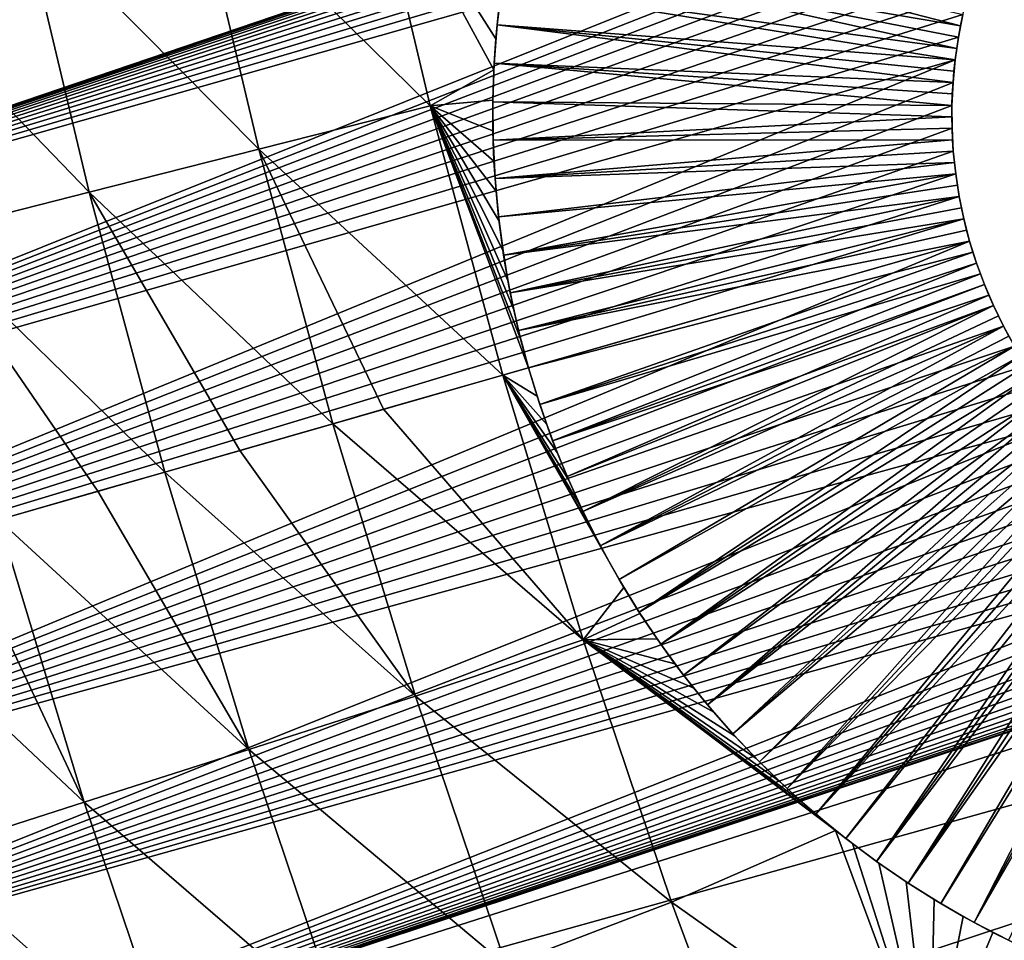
# Model space of a CAD drawing. Header units: millimetres. Extents: x -50 to 50, y -50 to 50.
# Tile 18 of 256: x -45 to -40.2, y -15 to -10.5. Entities that reach past the tile are written whole.
import ezdxf

# ---------------------------------------------------------------- set-up
doc = ezdxf.new("R2010")
doc.units = ezdxf.units.MM
doc.header["$LTSCALE"] = 65.185185
for name, color, linetype in [('36', 7, 'CONTINUOUS'), ('37', 7, 'CONTINUOUS'), ('39', 7, 'CONTINUOUS'), ('51', 7, 'CONTINUOUS'), ('52', 7, 'CONTINUOUS'), ('53', 7, 'CONTINUOUS'), ('54', 7, 'CONTINUOUS'), ('55', 7, 'CONTINUOUS'), ('56', 7, 'CONTINUOUS')]:
    doc.layers.add(name, color=color, linetype=linetype)

msp = doc.modelspace()

# ---------------------------------------------------------------- linework, layer by layer
at = {"layer": '36', "color": 15, "linetype": 'Continuous', "true_color": 0xaf503c}
for points in [[(-43.3357, -9.5808, -3.0691), (-43.02, -10.9107, -3.0691), (-44.182, -9.768, -2.4271), (-43.3357, -9.5808, -3.0691)], [(-43.02, -10.9107, -3.0691), (-43.3357, -9.5808, -3.0691), (-42.7074, -10.7344, -3.3204), (-43.02, -10.9107, -3.0691)], [(-42.7074, -10.7344, -3.3204), (-43.3357, -9.5808, -3.0691), (-42.6975, -10.5839, -3.3535), (-42.7074, -10.7344, -3.3204)], [(-42.6975, -10.5839, -3.3535), (-43.3357, -9.5808, -3.0691), (-42.6825, -10.4329, -3.39), (-42.6975, -10.5839, -3.3535)], [(-43.8602, -11.1239, -2.4271), (-45.0193, -9.9532, -1.7726), (-44.182, -9.768, -2.4271), (-43.8602, -11.1239, -2.4271)], [(-43.02, -10.9107, -3.0691), (-43.8602, -11.1239, -2.4271), (-44.182, -9.768, -2.4271), (-43.02, -10.9107, -3.0691)], [(-44.6914, -11.3348, -1.7726), (-45.8473, -10.1363, -1.106), (-45.0193, -9.9532, -1.7726), (-44.6914, -11.3348, -1.7726)], [(-44.6914, -11.3348, -1.7726), (-45.0193, -9.9532, -1.7726), (-43.8602, -11.1239, -2.4271), (-44.6914, -11.3348, -1.7726)], [(-45.5134, -11.5433, -1.106), (-45.8473, -10.1363, -1.106), (-44.6914, -11.3348, -1.7726), (-45.5134, -11.5433, -1.106)], [(-42.7122, -10.8843, -3.2905), (-43.02, -10.9107, -3.0691), (-42.7074, -10.7344, -3.3204), (-42.7122, -10.8843, -3.2905)], [(-42.712, -11.0335, -3.2638), (-43.02, -10.9107, -3.0691), (-42.7122, -10.8843, -3.2905), (-42.712, -11.0335, -3.2638)], [(-43.02, -10.9107, -3.0691), (-42.6636, -12.2303, -3.0691), (-43.8602, -11.1239, -2.4271), (-43.02, -10.9107, -3.0691)], [(-42.6636, -12.2303, -3.0691), (-43.02, -10.9107, -3.0691), (-42.5384, -12.1944, -3.1639), (-42.6636, -12.2303, -3.0691)], [(-42.5384, -12.1944, -3.1639), (-43.02, -10.9107, -3.0691), (-42.5764, -12.0534, -3.1655), (-42.5384, -12.1944, -3.1639)], [(-42.5764, -12.0534, -3.1655), (-43.02, -10.9107, -3.0691), (-42.6098, -11.9109, -3.1701), (-42.5764, -12.0534, -3.1655)], [(-42.6098, -11.9109, -3.1701), (-43.02, -10.9107, -3.0691), (-42.6387, -11.7671, -3.1779), (-42.6098, -11.9109, -3.1701)], [(-42.6387, -11.7671, -3.1779), (-43.02, -10.9107, -3.0691), (-42.6628, -11.6222, -3.1888), (-42.6387, -11.7671, -3.1779)], [(-42.6628, -11.6222, -3.1888), (-43.02, -10.9107, -3.0691), (-42.6823, -11.4765, -3.2028), (-42.6628, -11.6222, -3.1888)], [(-42.6823, -11.4765, -3.2028), (-43.02, -10.9107, -3.0691), (-42.697, -11.3297, -3.22), (-42.6823, -11.4765, -3.2028)], [(-42.697, -11.3297, -3.22), (-43.02, -10.9107, -3.0691), (-42.707, -11.1819, -3.2403), (-42.697, -11.3297, -3.22)], [(-42.707, -11.1819, -3.2403), (-43.02, -10.9107, -3.0691), (-42.712, -11.0335, -3.2638), (-42.707, -11.1819, -3.2403)], [(-43.4968, -12.4692, -2.4271), (-44.6914, -11.3348, -1.7726), (-43.8602, -11.1239, -2.4271), (-43.4968, -12.4692, -2.4271)], [(-43.8602, -11.1239, -2.4271), (-42.6636, -12.2303, -3.0691), (-43.2485, -12.398, -2.6204), (-43.8602, -11.1239, -2.4271)], [(-43.4968, -12.4692, -2.4271), (-43.8602, -11.1239, -2.4271), (-43.2485, -12.398, -2.6204), (-43.4968, -12.4692, -2.4271)], [(-44.3211, -12.7056, -1.7726), (-45.5134, -11.5433, -1.106), (-44.6914, -11.3348, -1.7726), (-44.3211, -12.7056, -1.7726)], [(-44.3211, -12.7056, -1.7726), (-44.6914, -11.3348, -1.7726), (-43.9522, -12.5998, -2.0679), (-44.3211, -12.7056, -1.7726)], [(-43.9522, -12.5998, -2.0679), (-44.6914, -11.3348, -1.7726), (-43.4968, -12.4692, -2.4271), (-43.9522, -12.5998, -2.0679)], [(-44.6493, -12.7997, -1.5065), (-45.5134, -11.5433, -1.106), (-44.3211, -12.7056, -1.7726), (-44.6493, -12.7997, -1.5065)], [(-45.1362, -12.9393, -1.106), (-45.5134, -11.5433, -1.106), (-44.6493, -12.7997, -1.5065), (-45.1362, -12.9393, -1.106)]]:
    msp.add_3dface(points, dxfattribs=at)
at = {"layer": '37', "color": 15, "linetype": 'Continuous', "true_color": 0xaf503c}
for points in [[(-42.6636, -12.2303, -3.0691), (-42.5384, -12.1944, -3.1639), (-42.4959, -12.3341, -3.1655), (-42.6636, -12.2303, -3.0691)], [(-43.2485, -12.398, -2.6204), (-42.6636, -12.2303, -3.0691), (-42.2701, -13.5274, -3.0691), (-43.2485, -12.398, -2.6204)], [(-42.2701, -13.5274, -3.0691), (-42.6636, -12.2303, -3.0691), (-42.0704, -13.271, -3.2638), (-42.2701, -13.5274, -3.0691)], [(-42.0704, -13.271, -3.2638), (-42.6636, -12.2303, -3.0691), (-42.1448, -13.1424, -3.2403), (-42.0704, -13.271, -3.2638)], [(-42.4487, -12.4727, -3.1701), (-42.6636, -12.2303, -3.0691), (-42.4959, -12.3341, -3.1655), (-42.4487, -12.4727, -3.1701)], [(-42.397, -12.6099, -3.1779), (-42.6636, -12.2303, -3.0691), (-42.4487, -12.4727, -3.1701), (-42.397, -12.6099, -3.1779)], [(-42.3407, -12.7456, -3.1888), (-42.6636, -12.2303, -3.0691), (-42.397, -12.6099, -3.1779), (-42.3407, -12.7456, -3.1888)], [(-42.28, -12.8795, -3.2028), (-42.6636, -12.2303, -3.0691), (-42.3407, -12.7456, -3.1888), (-42.28, -12.8795, -3.2028)], [(-42.2147, -13.0118, -3.22), (-42.6636, -12.2303, -3.0691), (-42.28, -12.8795, -3.2028), (-42.2147, -13.0118, -3.22)], [(-42.1448, -13.1424, -3.2403), (-42.6636, -12.2303, -3.0691), (-42.2147, -13.0118, -3.22), (-42.1448, -13.1424, -3.2403)], [(-43.4968, -12.4692, -2.4271), (-43.2485, -12.398, -2.6204), (-42.2701, -13.5274, -3.0691), (-43.4968, -12.4692, -2.4271)], [(-43.9522, -12.5998, -2.0679), (-43.4968, -12.4692, -2.4271), (-43.0921, -13.8027, -2.4271), (-43.9522, -12.5998, -2.0679)], [(-43.4968, -12.4692, -2.4271), (-42.2701, -13.5274, -3.0691), (-43.0921, -13.8027, -2.4271), (-43.4968, -12.4692, -2.4271)], [(-44.3211, -12.7056, -1.7726), (-43.9522, -12.5998, -2.0679), (-43.0921, -13.8027, -2.4271), (-44.3211, -12.7056, -1.7726)], [(-44.6493, -12.7997, -1.5065), (-44.3211, -12.7056, -1.7726), (-43.9087, -14.0643, -1.7726), (-44.6493, -12.7997, -1.5065)], [(-43.9087, -14.0643, -1.7726), (-44.3211, -12.7056, -1.7726), (-43.0921, -13.8027, -2.4271), (-43.9087, -14.0643, -1.7726)], [(-45.1362, -12.9393, -1.106), (-44.6493, -12.7997, -1.5065), (-43.9087, -14.0643, -1.7726), (-45.1362, -12.9393, -1.106)], [(-45.3399, -12.9977, -0.9364), (-45.1362, -12.9393, -1.106), (-44.7163, -14.3231, -1.106), (-45.3399, -12.9977, -0.9364)], [(-44.7163, -14.3231, -1.106), (-45.1362, -12.9393, -1.106), (-43.9087, -14.0643, -1.7726), (-44.7163, -14.3231, -1.106)], [(-45.9422, -13.1704, -0.4273), (-45.3399, -12.9977, -0.9364), (-44.7163, -14.3231, -1.106), (-45.9422, -13.1704, -0.4273)], [(-45.5147, -14.5789, -0.4273), (-45.9422, -13.1704, -0.4273), (-44.7163, -14.3231, -1.106), (-45.5147, -14.5789, -0.4273)], [(-41.9915, -13.3976, -3.2905), (-42.2701, -13.5274, -3.0691), (-42.0704, -13.271, -3.2638), (-41.9915, -13.3976, -3.2905)], [(-41.908, -13.5222, -3.3204), (-42.2701, -13.5274, -3.0691), (-41.9915, -13.3976, -3.2905), (-41.908, -13.5222, -3.3204)], [(-42.2701, -13.5274, -3.0691), (-41.8372, -14.8119, -3.0691), (-43.0921, -13.8027, -2.4271), (-42.2701, -13.5274, -3.0691)], [(-41.8198, -13.6445, -3.3536), (-42.2701, -13.5274, -3.0691), (-41.908, -13.5222, -3.3204), (-41.8198, -13.6445, -3.3536)], [(-41.8372, -14.8119, -3.0691), (-42.2701, -13.5274, -3.0691), (-41.0329, -14.4607, -3.6983), (-41.8372, -14.8119, -3.0691)], [(-41.0329, -14.4607, -3.6983), (-42.2701, -13.5274, -3.0691), (-41.0746, -14.4268, -3.6785), (-41.0329, -14.4607, -3.6983)], [(-41.0746, -14.4268, -3.6785), (-42.2701, -13.5274, -3.0691), (-41.1947, -14.3241, -3.622), (-41.0746, -14.4268, -3.6785)], [(-41.1947, -14.3241, -3.622), (-42.2701, -13.5274, -3.0691), (-41.3103, -14.2182, -3.5689), (-41.1947, -14.3241, -3.622)], [(-41.3103, -14.2182, -3.5689), (-42.2701, -13.5274, -3.0691), (-41.4214, -14.1091, -3.5192), (-41.3103, -14.2182, -3.5689)], [(-41.4214, -14.1091, -3.5192), (-42.2701, -13.5274, -3.0691), (-41.528, -13.9969, -3.4728), (-41.4214, -14.1091, -3.5192)], [(-41.528, -13.9969, -3.4728), (-42.2701, -13.5274, -3.0691), (-41.6298, -13.8821, -3.4297), (-41.528, -13.9969, -3.4728)], [(-41.6298, -13.8821, -3.4297), (-42.2701, -13.5274, -3.0691), (-41.7271, -13.7646, -3.39), (-41.6298, -13.8821, -3.4297)], [(-41.7271, -13.7646, -3.39), (-42.2701, -13.5274, -3.0691), (-41.8198, -13.6445, -3.3536), (-41.7271, -13.7646, -3.39)], [(-42.6465, -15.1231, -2.4271), (-43.9087, -14.0643, -1.7726), (-43.0921, -13.8027, -2.4271), (-42.6465, -15.1231, -2.4271)], [(-41.8372, -14.8119, -3.0691), (-42.6465, -15.1231, -2.4271), (-43.0921, -13.8027, -2.4271), (-41.8372, -14.8119, -3.0691)], [(-43.4547, -15.4098, -1.7726), (-44.7163, -14.3231, -1.106), (-43.9087, -14.0643, -1.7726), (-43.4547, -15.4098, -1.7726)], [(-43.4547, -15.4098, -1.7726), (-43.9087, -14.0643, -1.7726), (-42.6465, -15.1231, -2.4271), (-43.4547, -15.4098, -1.7726)], [(-44.2539, -15.6932, -1.106), (-45.5147, -14.5789, -0.4273), (-44.7163, -14.3231, -1.106), (-44.2539, -15.6932, -1.106)], [(-44.2539, -15.6932, -1.106), (-44.7163, -14.3231, -1.106), (-43.4547, -15.4098, -1.7726), (-44.2539, -15.6932, -1.106)], [(-40.5707, -15.7089, -3.6987), (-41.8372, -14.8119, -3.0691), (-41.0329, -14.4607, -3.6983), (-40.5707, -15.7089, -3.6987)], [(-40.5707, -15.7089, -3.6987), (-41.0329, -14.4607, -3.6983), (-40.9499, -14.5259, -3.7383), (-40.5707, -15.7089, -3.6987)], [(-40.5707, -15.7089, -3.6987), (-40.9499, -14.5259, -3.7383), (-40.8207, -14.6213, -3.8016), (-40.5707, -15.7089, -3.6987)], [(-45.0441, -15.9735, -0.4273), (-45.5147, -14.5789, -0.4273), (-44.2539, -15.6932, -1.106), (-45.0441, -15.9735, -0.4273)], [(-40.6872, -14.7126, -3.8681), (-40.5707, -15.7089, -3.6987), (-40.8207, -14.6213, -3.8016), (-40.6872, -14.7126, -3.8681)], [(-40.5494, -14.7998, -3.9381), (-40.5707, -15.7089, -3.6987), (-40.6872, -14.7126, -3.8681), (-40.5494, -14.7998, -3.9381)], [(-41.8372, -14.8119, -3.0691), (-41.3653, -16.0825, -3.0691), (-42.6465, -15.1231, -2.4271), (-41.8372, -14.8119, -3.0691)], [(-41.3653, -16.0825, -3.0691), (-41.8372, -14.8119, -3.0691), (-40.5707, -15.7089, -3.6987), (-41.3653, -16.0825, -3.0691)], [(-40.4073, -14.8826, -4.0113), (-40.5707, -15.7089, -3.6987), (-40.5494, -14.7998, -3.9381), (-40.4073, -14.8826, -4.0113)], [(-40.2612, -14.9607, -4.0878), (-40.5707, -15.7089, -3.6987), (-40.4073, -14.8826, -4.0113), (-40.2612, -14.9607, -4.0878)], [(-40.1111, -15.034, -4.1675), (-40.5707, -15.7089, -3.6987), (-40.2612, -14.9607, -4.0878), (-40.1111, -15.034, -4.1675)]]:
    msp.add_3dface(points, dxfattribs=at)
at = {"layer": '39', "color": 15, "linetype": 'Continuous', "true_color": 0xaf503c}
for points in [[(-48.6329, -10.2535, 4.5), (-48.442, -11.1199, 4.5), (-30.5752, -5.1273, 4.5), (-48.6329, -10.2535, 4.5)], [(-30.5752, -5.1273, 4.5), (-48.442, -11.1199, 4.5), (-30.4514, -5.817, 4.5), (-30.5752, -5.1273, 4.5)], [(-30.4514, -5.817, 4.5), (-48.442, -11.1199, 4.5), (-38.8866, -8.8073, 4.5), (-30.4514, -5.817, 4.5)], [(-48.442, -11.1199, 4.5), (-48.2358, -11.9827, 4.5), (-38.8866, -8.8073, 4.5), (-48.442, -11.1199, 4.5)], [(-38.8866, -8.8073, 4.5), (-48.2358, -11.9827, 4.5), (-38.9928, -8.8436, 4.5), (-38.8866, -8.8073, 4.5)], [(-38.9928, -8.8436, 4.5), (-48.2358, -11.9827, 4.5), (-39.097, -8.8851, 4.5), (-38.9928, -8.8436, 4.5)], [(-39.097, -8.8851, 4.5), (-48.2358, -11.9827, 4.5), (-39.199, -8.9317, 4.5), (-39.097, -8.8851, 4.5)], [(-39.199, -8.9317, 4.5), (-48.2358, -11.9827, 4.5), (-39.2987, -8.9834, 4.5), (-39.199, -8.9317, 4.5)], [(-39.2987, -8.9834, 4.5), (-48.2358, -11.9827, 4.5), (-39.3955, -9.04, 4.5), (-39.2987, -8.9834, 4.5)], [(-39.3955, -9.04, 4.5), (-48.2358, -11.9827, 4.5), (-39.4894, -9.1013, 4.5), (-39.3955, -9.04, 4.5)], [(-39.4894, -9.1013, 4.5), (-48.2358, -11.9827, 4.5), (-39.5802, -9.1673, 4.5), (-39.4894, -9.1013, 4.5)], [(-39.5802, -9.1673, 4.5), (-48.2358, -11.9827, 4.5), (-39.6676, -9.2377, 4.5), (-39.5802, -9.1673, 4.5)], [(-39.6676, -9.2377, 4.5), (-48.2358, -11.9827, 4.5), (-39.7513, -9.3123, 4.5), (-39.6676, -9.2377, 4.5)], [(-39.7513, -9.3123, 4.5), (-48.2358, -11.9827, 4.5), (-39.8313, -9.3911, 4.5), (-39.7513, -9.3123, 4.5)], [(-39.8313, -9.3911, 4.5), (-48.2358, -11.9827, 4.5), (-39.9071, -9.4737, 4.5), (-39.8313, -9.3911, 4.5)], [(-39.9071, -9.4737, 4.5), (-48.2358, -11.9827, 4.5), (-39.9788, -9.56, 4.5), (-39.9071, -9.4737, 4.5)], [(-39.9788, -9.56, 4.5), (-48.2358, -11.9827, 4.5), (-40.0461, -9.6497, 4.5), (-39.9788, -9.56, 4.5)], [(-48.2358, -11.9827, 4.5), (-48.0142, -12.8417, 4.5), (-40.0461, -9.6497, 4.5), (-48.2358, -11.9827, 4.5)], [(-40.0461, -9.6497, 4.5), (-48.0142, -12.8417, 4.5), (-40.1088, -9.7427, 4.5), (-40.0461, -9.6497, 4.5)], [(-40.1088, -9.7427, 4.5), (-48.0142, -12.8417, 4.5), (-40.1669, -9.8388, 4.5), (-40.1088, -9.7427, 4.5)], [(-40.1669, -9.8388, 4.5), (-48.0142, -12.8417, 4.5), (-40.22, -9.9376, 4.5), (-40.1669, -9.8388, 4.5)], [(-40.22, -9.9376, 4.5), (-48.0142, -12.8417, 4.5), (-40.2682, -10.0389, 4.5), (-40.22, -9.9376, 4.5)], [(-40.2682, -10.0389, 4.5), (-48.0142, -12.8417, 4.5), (-40.3113, -10.1425, 4.5), (-40.2682, -10.0389, 4.5)], [(-40.3113, -10.1425, 4.5), (-48.0142, -12.8417, 4.5), (-40.3491, -10.2481, 4.5), (-40.3113, -10.1425, 4.5)], [(-40.3491, -10.2481, 4.5), (-48.0142, -12.8417, 4.5), (-40.3816, -10.3555, 4.5), (-40.3491, -10.2481, 4.5)], [(-40.3816, -10.3555, 4.5), (-48.0142, -12.8417, 4.5), (-40.4088, -10.4643, 4.5), (-40.3816, -10.3555, 4.5)], [(-40.4088, -10.4643, 4.5), (-48.0142, -12.8417, 4.5), (-40.4305, -10.5744, 4.5), (-40.4088, -10.4643, 4.5)], [(-46.9756, -16.2341, 4.5), (-29.1543, -10.5416, 4.5), (-37.5388, -13.1007, 4.5), (-46.9756, -16.2341, 4.5)], [(-29.1543, -10.5416, 4.5), (-46.9756, -16.2341, 4.5), (-28.9086, -11.1976, 4.5), (-29.1543, -10.5416, 4.5)], [(-40.4305, -10.5744, 4.5), (-48.0142, -12.8417, 4.5), (-40.4466, -10.6854, 4.5), (-40.4305, -10.5744, 4.5)], [(-48.0142, -12.8417, 4.5), (-47.7773, -13.6966, 4.5), (-40.4466, -10.6854, 4.5), (-48.0142, -12.8417, 4.5)], [(-40.4466, -10.6854, 4.5), (-47.7773, -13.6966, 4.5), (-40.4572, -10.7971, 4.5), (-40.4466, -10.6854, 4.5)], [(-40.4572, -10.7971, 4.5), (-47.7773, -13.6966, 4.5), (-40.4623, -10.9091, 4.5), (-40.4572, -10.7971, 4.5)], [(-40.4623, -10.9091, 4.5), (-47.7773, -13.6966, 4.5), (-40.4617, -11.0214, 4.5), (-40.4623, -10.9091, 4.5)], [(-40.4617, -11.0214, 4.5), (-47.7773, -13.6966, 4.5), (-40.4556, -11.1334, 4.5), (-40.4617, -11.0214, 4.5)], [(-40.4556, -11.1334, 4.5), (-47.7773, -13.6966, 4.5), (-40.4438, -11.2449, 4.5), (-40.4556, -11.1334, 4.5)], [(-46.9756, -16.2341, 4.5), (-46.6783, -17.07, 4.5), (-28.9086, -11.1976, 4.5), (-46.9756, -16.2341, 4.5)], [(-28.9086, -11.1976, 4.5), (-46.6783, -17.07, 4.5), (-28.648, -11.8481, 4.5), (-28.9086, -11.1976, 4.5)], [(-40.4438, -11.2449, 4.5), (-47.7773, -13.6966, 4.5), (-40.4266, -11.3558, 4.5), (-40.4438, -11.2449, 4.5)], [(-40.4266, -11.3558, 4.5), (-47.7773, -13.6966, 4.5), (-40.4038, -11.4656, 4.5), (-40.4266, -11.3558, 4.5)], [(-40.4038, -11.4656, 4.5), (-47.7773, -13.6966, 4.5), (-40.3756, -11.5742, 4.5), (-40.4038, -11.4656, 4.5)], [(-47.7773, -13.6966, 4.5), (-47.5252, -14.5472, 4.5), (-40.3756, -11.5742, 4.5), (-47.7773, -13.6966, 4.5)], [(-40.3756, -11.5742, 4.5), (-47.5252, -14.5472, 4.5), (-40.3419, -11.6813, 4.5), (-40.3756, -11.5742, 4.5)], [(-40.3419, -11.6813, 4.5), (-47.5252, -14.5472, 4.5), (-40.3031, -11.7865, 4.5), (-40.3419, -11.6813, 4.5)], [(-40.3031, -11.7865, 4.5), (-47.5252, -14.5472, 4.5), (-40.259, -11.8897, 4.5), (-40.3031, -11.7865, 4.5)], [(-28.648, -11.8481, 4.5), (-46.6783, -17.07, 4.5), (-28.3729, -12.4924, 4.5), (-28.648, -11.8481, 4.5)], [(-40.259, -11.8897, 4.5), (-47.5252, -14.5472, 4.5), (-40.2098, -11.9905, 4.5), (-40.259, -11.8897, 4.5)], [(-40.2098, -11.9905, 4.5), (-47.5252, -14.5472, 4.5), (-40.1557, -12.0887, 4.5), (-40.2098, -11.9905, 4.5)], [(-40.1557, -12.0887, 4.5), (-47.5252, -14.5472, 4.5), (-40.0967, -12.1842, 4.5), (-40.1557, -12.0887, 4.5)], [(-40.0967, -12.1842, 4.5), (-47.5252, -14.5472, 4.5), (-40.033, -12.2766, 4.5), (-40.0967, -12.1842, 4.5)], [(-40.033, -12.2766, 4.5), (-47.5252, -14.5472, 4.5), (-39.9648, -12.3656, 4.5), (-40.033, -12.2766, 4.5)], [(-39.9648, -12.3656, 4.5), (-47.5252, -14.5472, 4.5), (-39.8923, -12.4512, 4.5), (-39.9648, -12.3656, 4.5)], [(-47.5252, -14.5472, 4.5), (-47.2579, -15.3931, 4.5), (-39.8923, -12.4512, 4.5), (-47.5252, -14.5472, 4.5)], [(-39.8923, -12.4512, 4.5), (-47.2579, -15.3931, 4.5), (-39.8156, -12.5331, 4.5), (-39.8923, -12.4512, 4.5)], [(-46.6783, -17.07, 4.5), (-46.3661, -17.9003, 4.5), (-28.3729, -12.4924, 4.5), (-46.6783, -17.07, 4.5)], [(-28.3729, -12.4924, 4.5), (-46.3661, -17.9003, 4.5), (-28.0833, -13.1304, 4.5), (-28.3729, -12.4924, 4.5)], [(-39.8156, -12.5331, 4.5), (-47.2579, -15.3931, 4.5), (-39.7349, -12.611, 4.5), (-39.8156, -12.5331, 4.5)], [(-39.7349, -12.611, 4.5), (-47.2579, -15.3931, 4.5), (-39.6504, -12.6848, 4.5), (-39.7349, -12.611, 4.5)], [(-39.6504, -12.6848, 4.5), (-47.2579, -15.3931, 4.5), (-39.5623, -12.7543, 4.5), (-39.6504, -12.6848, 4.5)], [(-39.5623, -12.7543, 4.5), (-47.2579, -15.3931, 4.5), (-39.4709, -12.8194, 4.5), (-39.5623, -12.7543, 4.5)], [(-39.4709, -12.8194, 4.5), (-47.2579, -15.3931, 4.5), (-39.3764, -12.8798, 4.5), (-39.4709, -12.8194, 4.5)], [(-39.3764, -12.8798, 4.5), (-47.2579, -15.3931, 4.5), (-39.2789, -12.9354, 4.5), (-39.3764, -12.8798, 4.5)], [(-39.2789, -12.9354, 4.5), (-47.2579, -15.3931, 4.5), (-39.1788, -12.9861, 4.5), (-39.2789, -12.9354, 4.5)], [(-39.1788, -12.9861, 4.5), (-47.2579, -15.3931, 4.5), (-39.0764, -13.0317, 4.5), (-39.1788, -12.9861, 4.5)], [(-39.0764, -13.0317, 4.5), (-47.2579, -15.3931, 4.5), (-38.9717, -13.0722, 4.5), (-39.0764, -13.0317, 4.5)], [(-47.2579, -15.3931, 4.5), (-46.9756, -16.2341, 4.5), (-38.9717, -13.0722, 4.5), (-47.2579, -15.3931, 4.5)], [(-38.9717, -13.0722, 4.5), (-46.9756, -16.2341, 4.5), (-38.8652, -13.1074, 4.5), (-38.9717, -13.0722, 4.5)], [(-37.6466, -13.1317, 4.5), (-46.9756, -16.2341, 4.5), (-37.5388, -13.1007, 4.5), (-37.6466, -13.1317, 4.5)], [(-38.8652, -13.1074, 4.5), (-46.9756, -16.2341, 4.5), (-38.7571, -13.1372, 4.5), (-38.8652, -13.1074, 4.5)], [(-37.7559, -13.1572, 4.5), (-46.9756, -16.2341, 4.5), (-37.6466, -13.1317, 4.5), (-37.7559, -13.1572, 4.5)], [(-38.7571, -13.1372, 4.5), (-46.9756, -16.2341, 4.5), (-38.6476, -13.1616, 4.5), (-38.7571, -13.1372, 4.5)], [(-37.8663, -13.1772, 4.5), (-46.9756, -16.2341, 4.5), (-37.7559, -13.1572, 4.5), (-37.8663, -13.1772, 4.5)], [(-38.6476, -13.1616, 4.5), (-46.9756, -16.2341, 4.5), (-38.537, -13.1806, 4.5), (-38.6476, -13.1616, 4.5)], [(-46.3661, -17.9003, 4.5), (-46.0392, -18.725, 4.5), (-28.0833, -13.1304, 4.5), (-46.3661, -17.9003, 4.5)], [(-28.0833, -13.1304, 4.5), (-46.0392, -18.725, 4.5), (-27.7793, -13.7616, 4.5), (-28.0833, -13.1304, 4.5)], [(-37.9775, -13.1917, 4.5), (-46.9756, -16.2341, 4.5), (-37.8663, -13.1772, 4.5), (-37.9775, -13.1917, 4.5)], [(-38.537, -13.1806, 4.5), (-46.9756, -16.2341, 4.5), (-38.4256, -13.1939, 4.5), (-38.537, -13.1806, 4.5)], [(-38.0894, -13.2007, 4.5), (-46.9756, -16.2341, 4.5), (-37.9775, -13.1917, 4.5), (-38.0894, -13.2007, 4.5)], [(-38.4256, -13.1939, 4.5), (-46.9756, -16.2341, 4.5), (-38.3137, -13.2018, 4.5), (-38.4256, -13.1939, 4.5)], [(-38.2015, -13.204, 4.5), (-46.9756, -16.2341, 4.5), (-38.0894, -13.2007, 4.5), (-38.2015, -13.204, 4.5)], [(-38.3137, -13.2018, 4.5), (-46.9756, -16.2341, 4.5), (-38.2015, -13.204, 4.5), (-38.3137, -13.2018, 4.5)], [(-46.0392, -18.725, 4.5), (-45.6976, -19.5437, 4.5), (-27.7793, -13.7616, 4.5), (-46.0392, -18.725, 4.5)], [(-27.7793, -13.7616, 4.5), (-45.6976, -19.5437, 4.5), (-27.4612, -14.3858, 4.5), (-27.7793, -13.7616, 4.5)], [(-45.6976, -19.5437, 4.5), (-45.3414, -20.3563, 4.5), (-27.4612, -14.3858, 4.5), (-45.6976, -19.5437, 4.5)], [(-27.4612, -14.3858, 4.5), (-45.3414, -20.3563, 4.5), (-27.129, -15.0027, 4.5), (-27.4612, -14.3858, 4.5)]]:
    msp.add_3dface(points, dxfattribs=at)
at = {"layer": '51', "color": 15, "linetype": 'Continuous', "true_color": 0xaf503c}
for points in [[(-40.3756, -11.5742, -0.5), (-40.3419, -11.6813, 4.5), (-40.3594, -11.628, -0.5), (-40.3756, -11.5742, -0.5)], [(-40.3756, -11.5742, 4.5), (-40.3419, -11.6813, 4.5), (-40.3756, -11.5742, -0.5), (-40.3756, -11.5742, 4.5)], [(-40.3594, -11.628, -0.5), (-40.3419, -11.6813, 4.5), (-40.342, -11.6813, -0.5), (-40.3594, -11.628, -0.5)], [(-40.342, -11.6813, -0.5), (-40.3031, -11.7865, 4.5), (-40.3232, -11.7341, -0.5), (-40.342, -11.6813, -0.5)], [(-40.3419, -11.6813, 4.5), (-40.3031, -11.7865, 4.5), (-40.342, -11.6813, -0.5), (-40.3419, -11.6813, 4.5)], [(-40.3232, -11.7341, -0.5), (-40.3031, -11.7865, 4.5), (-40.3031, -11.7865, -0.5), (-40.3232, -11.7341, -0.5)], [(-40.3031, -11.7865, 4.5), (-40.259, -11.8897, 4.5), (-40.3031, -11.7865, -0.5), (-40.3031, -11.7865, 4.5)], [(-40.3031, -11.7865, -0.5), (-40.259, -11.8897, 4.5), (-40.2817, -11.8383, -0.5), (-40.3031, -11.7865, -0.5)], [(-40.2817, -11.8383, -0.5), (-40.259, -11.8897, 4.5), (-40.259, -11.8897, -0.5), (-40.2817, -11.8383, -0.5)], [(-40.259, -11.8897, 4.5), (-40.2098, -11.9905, 4.5), (-40.259, -11.8897, -0.5), (-40.259, -11.8897, 4.5)], [(-40.259, -11.8897, -0.5), (-40.2098, -11.9905, 4.5), (-40.235, -11.9404, -0.5), (-40.259, -11.8897, -0.5)], [(-40.235, -11.9404, -0.5), (-40.2098, -11.9905, 4.5), (-40.2098, -11.9905, -0.5), (-40.235, -11.9404, -0.5)], [(-40.2098, -11.9905, -0.5), (-40.1557, -12.0887, 4.5), (-40.1833, -12.04, -0.5), (-40.2098, -11.9905, -0.5)], [(-40.2098, -11.9905, 4.5), (-40.1557, -12.0887, 4.5), (-40.2098, -11.9905, -0.5), (-40.2098, -11.9905, 4.5)]]:
    msp.add_3dface(points, dxfattribs=at)
at = {"layer": '52', "color": 15, "linetype": 'Continuous', "true_color": 0xaf503c}
for points in [[(-40.4088, -10.4643, -0.5), (-40.4305, -10.5744, 4.5), (-40.4203, -10.5192, -0.5), (-40.4088, -10.4643, -0.5)], [(-40.4088, -10.4643, 4.5), (-40.4305, -10.5744, 4.5), (-40.4088, -10.4643, -0.5), (-40.4088, -10.4643, 4.5)], [(-40.4203, -10.5192, -0.5), (-40.4305, -10.5744, 4.5), (-40.4305, -10.5744, -0.5), (-40.4203, -10.5192, -0.5)], [(-40.4305, -10.5744, -0.5), (-40.4466, -10.6854, 4.5), (-40.4392, -10.6298, -0.5), (-40.4305, -10.5744, -0.5)], [(-40.4305, -10.5744, 4.5), (-40.4466, -10.6854, 4.5), (-40.4305, -10.5744, -0.5), (-40.4305, -10.5744, 4.5)], [(-40.4392, -10.6298, -0.5), (-40.4466, -10.6854, 4.5), (-40.4466, -10.6854, -0.5), (-40.4392, -10.6298, -0.5)], [(-40.4466, -10.6854, -0.5), (-40.4572, -10.7971, 4.5), (-40.4526, -10.7412, -0.5), (-40.4466, -10.6854, -0.5)], [(-40.4466, -10.6854, 4.5), (-40.4572, -10.7971, 4.5), (-40.4466, -10.6854, -0.5), (-40.4466, -10.6854, 4.5)], [(-40.4526, -10.7412, -0.5), (-40.4572, -10.7971, 4.5), (-40.4572, -10.7971, -0.5), (-40.4526, -10.7412, -0.5)], [(-40.4572, -10.7971, -0.5), (-40.4623, -10.9091, 4.5), (-40.4605, -10.8531, -0.5), (-40.4572, -10.7971, -0.5)], [(-40.4572, -10.7971, 4.5), (-40.4623, -10.9091, 4.5), (-40.4572, -10.7971, -0.5), (-40.4572, -10.7971, 4.5)], [(-40.4605, -10.8531, -0.5), (-40.4623, -10.9091, 4.5), (-40.4623, -10.9092, -0.5), (-40.4605, -10.8531, -0.5)], [(-40.4623, -10.9092, -0.5), (-40.4617, -11.0214, 4.5), (-40.4627, -10.9653, -0.5), (-40.4623, -10.9092, -0.5)], [(-40.4623, -10.9091, 4.5), (-40.4617, -11.0214, 4.5), (-40.4623, -10.9092, -0.5), (-40.4623, -10.9091, 4.5)], [(-40.4627, -10.9653, -0.5), (-40.4617, -11.0214, 4.5), (-40.4617, -11.0213, -0.5), (-40.4627, -10.9653, -0.5)], [(-40.4617, -11.0213, -0.5), (-40.4556, -11.1334, 4.5), (-40.4593, -11.0774, -0.5), (-40.4617, -11.0213, -0.5)], [(-40.4617, -11.0214, 4.5), (-40.4556, -11.1334, 4.5), (-40.4617, -11.0213, -0.5), (-40.4617, -11.0214, 4.5)], [(-40.4593, -11.0774, -0.5), (-40.4556, -11.1334, 4.5), (-40.4556, -11.1334, -0.5), (-40.4593, -11.0774, -0.5)], [(-40.4556, -11.1334, 4.5), (-40.4438, -11.2449, 4.5), (-40.4556, -11.1334, -0.5), (-40.4556, -11.1334, 4.5)], [(-40.4556, -11.1334, -0.5), (-40.4438, -11.2449, 4.5), (-40.4504, -11.1892, -0.5), (-40.4556, -11.1334, -0.5)], [(-40.4504, -11.1892, -0.5), (-40.4438, -11.2449, 4.5), (-40.4438, -11.2449, -0.5), (-40.4504, -11.1892, -0.5)], [(-40.4438, -11.2449, -0.5), (-40.4266, -11.3558, 4.5), (-40.4359, -11.3005, -0.5), (-40.4438, -11.2449, -0.5)], [(-40.4438, -11.2449, 4.5), (-40.4266, -11.3558, 4.5), (-40.4438, -11.2449, -0.5), (-40.4438, -11.2449, 4.5)], [(-40.4359, -11.3005, -0.5), (-40.4266, -11.3558, 4.5), (-40.4266, -11.3558, -0.5), (-40.4359, -11.3005, -0.5)], [(-40.4266, -11.3558, -0.5), (-40.4038, -11.4656, 4.5), (-40.4159, -11.4109, -0.5), (-40.4266, -11.3558, -0.5)], [(-40.4266, -11.3558, 4.5), (-40.4038, -11.4656, 4.5), (-40.4266, -11.3558, -0.5), (-40.4266, -11.3558, 4.5)], [(-40.4159, -11.4109, -0.5), (-40.4038, -11.4656, 4.5), (-40.4038, -11.4656, -0.5), (-40.4159, -11.4109, -0.5)], [(-40.4038, -11.4656, -0.5), (-40.3756, -11.5742, 4.5), (-40.3904, -11.5201, -0.5), (-40.4038, -11.4656, -0.5)], [(-40.4038, -11.4656, 4.5), (-40.3756, -11.5742, 4.5), (-40.4038, -11.4656, -0.5), (-40.4038, -11.4656, 4.5)], [(-40.3756, -11.5742, 4.5), (-40.3756, -11.5742, -0.5), (-40.3904, -11.5201, -0.5), (-40.3756, -11.5742, 4.5)]]:
    msp.add_3dface(points, dxfattribs=at)
at = {"layer": '53', "color": 15, "linetype": 'Continuous', "true_color": 0xaf503c}
for points in [[(-42.6913, -10.5149, -2.75), (-42.6825, -10.4329, -3.39), (-42.6689, -10.3278, -2.75), (-42.6913, -10.5149, -2.75)], [(-42.6975, -10.5839, -3.3535), (-42.6825, -10.4329, -3.39), (-42.6913, -10.5149, -2.75), (-42.6975, -10.5839, -3.3535)], [(-42.7057, -10.7028, -2.75), (-42.6975, -10.5839, -3.3535), (-42.6913, -10.5149, -2.75), (-42.7057, -10.7028, -2.75)], [(-42.7074, -10.7344, -3.3204), (-42.6975, -10.5839, -3.3535), (-42.7057, -10.7028, -2.75), (-42.7074, -10.7344, -3.3204)], [(-42.7123, -10.8912, -2.75), (-42.7074, -10.7344, -3.3204), (-42.7057, -10.7028, -2.75), (-42.7123, -10.8912, -2.75)], [(-42.7122, -10.8843, -3.2905), (-42.7074, -10.7344, -3.3204), (-42.7123, -10.8912, -2.75), (-42.7122, -10.8843, -3.2905)], [(-42.712, -11.0335, -3.2638), (-42.7122, -10.8843, -3.2905), (-42.7123, -10.8912, -2.75), (-42.712, -11.0335, -3.2638)], [(-42.711, -11.0797, -2.75), (-42.712, -11.0335, -3.2638), (-42.7123, -10.8912, -2.75), (-42.711, -11.0797, -2.75)], [(-42.707, -11.1819, -3.2403), (-42.712, -11.0335, -3.2638), (-42.711, -11.0797, -2.75), (-42.707, -11.1819, -3.2403)], [(-42.7018, -11.2679, -2.75), (-42.707, -11.1819, -3.2403), (-42.711, -11.0797, -2.75), (-42.7018, -11.2679, -2.75)], [(-42.697, -11.3297, -3.22), (-42.707, -11.1819, -3.2403), (-42.7018, -11.2679, -2.75), (-42.697, -11.3297, -3.22)], [(-42.6847, -11.4557, -2.75), (-42.697, -11.3297, -3.22), (-42.7018, -11.2679, -2.75), (-42.6847, -11.4557, -2.75)], [(-42.6823, -11.4765, -3.2028), (-42.697, -11.3297, -3.22), (-42.6847, -11.4557, -2.75), (-42.6823, -11.4765, -3.2028)], [(-42.6598, -11.6425, -2.75), (-42.6823, -11.4765, -3.2028), (-42.6847, -11.4557, -2.75), (-42.6598, -11.6425, -2.75)], [(-42.6628, -11.6222, -3.1888), (-42.6823, -11.4765, -3.2028), (-42.6598, -11.6425, -2.75), (-42.6628, -11.6222, -3.1888)], [(-42.6387, -11.7671, -3.1779), (-42.6628, -11.6222, -3.1888), (-42.6598, -11.6425, -2.75), (-42.6387, -11.7671, -3.1779)], [(-42.627, -11.8281, -2.75), (-42.6387, -11.7671, -3.1779), (-42.6598, -11.6425, -2.75), (-42.627, -11.8281, -2.75)], [(-42.6098, -11.9109, -3.1701), (-42.6387, -11.7671, -3.1779), (-42.627, -11.8281, -2.75), (-42.6098, -11.9109, -3.1701)], [(-42.5866, -12.0122, -2.75), (-42.6098, -11.9109, -3.1701), (-42.627, -11.8281, -2.75), (-42.5866, -12.0122, -2.75)], [(-42.5764, -12.0534, -3.1655), (-42.6098, -11.9109, -3.1701), (-42.5866, -12.0122, -2.75), (-42.5764, -12.0534, -3.1655)], [(-42.5384, -12.1944, -2.75), (-42.5764, -12.0534, -3.1655), (-42.5866, -12.0122, -2.75), (-42.5384, -12.1944, -2.75)], [(-42.5384, -12.1944, -3.1639), (-42.5764, -12.0534, -3.1655), (-42.5384, -12.1944, -2.75), (-42.5384, -12.1944, -3.1639)]]:
    msp.add_3dface(points, dxfattribs=at)
at = {"layer": '54', "color": 15, "linetype": 'Continuous', "true_color": 0xaf503c}
for points in [[(-42.4959, -12.3341, -3.1655), (-42.5384, -12.1944, -3.1639), (-42.4827, -12.3745, -2.75), (-42.4959, -12.3341, -3.1655)], [(-42.5384, -12.1944, -3.1639), (-42.5384, -12.1944, -2.75), (-42.4827, -12.3745, -2.75), (-42.5384, -12.1944, -3.1639)], [(-42.4487, -12.4727, -3.1701), (-42.4959, -12.3341, -3.1655), (-42.4827, -12.3745, -2.75), (-42.4487, -12.4727, -3.1701)], [(-42.4194, -12.552, -2.75), (-42.4487, -12.4727, -3.1701), (-42.4827, -12.3745, -2.75), (-42.4194, -12.552, -2.75)], [(-42.397, -12.6099, -3.1779), (-42.4487, -12.4727, -3.1701), (-42.4194, -12.552, -2.75), (-42.397, -12.6099, -3.1779)], [(-42.3488, -12.7268, -2.75), (-42.397, -12.6099, -3.1779), (-42.4194, -12.552, -2.75), (-42.3488, -12.7268, -2.75)], [(-42.3407, -12.7456, -3.1888), (-42.397, -12.6099, -3.1779), (-42.3488, -12.7268, -2.75), (-42.3407, -12.7456, -3.1888)], [(-42.271, -12.8984, -2.75), (-42.3407, -12.7456, -3.1888), (-42.3488, -12.7268, -2.75), (-42.271, -12.8984, -2.75)], [(-42.28, -12.8795, -3.2028), (-42.3407, -12.7456, -3.1888), (-42.271, -12.8984, -2.75), (-42.28, -12.8795, -3.2028)], [(-42.2147, -13.0118, -3.22), (-42.28, -12.8795, -3.2028), (-42.271, -12.8984, -2.75), (-42.2147, -13.0118, -3.22)], [(-42.186, -13.0667, -2.75), (-42.2147, -13.0118, -3.22), (-42.271, -12.8984, -2.75), (-42.186, -13.0667, -2.75)], [(-42.1448, -13.1424, -3.2403), (-42.2147, -13.0118, -3.22), (-42.186, -13.0667, -2.75), (-42.1448, -13.1424, -3.2403)], [(-42.094, -13.2312, -2.75), (-42.1448, -13.1424, -3.2403), (-42.186, -13.0667, -2.75), (-42.094, -13.2312, -2.75)], [(-42.0704, -13.271, -3.2638), (-42.1448, -13.1424, -3.2403), (-42.094, -13.2312, -2.75), (-42.0704, -13.271, -3.2638)], [(-41.9953, -13.3917, -2.75), (-42.0704, -13.271, -3.2638), (-42.094, -13.2312, -2.75), (-41.9953, -13.3917, -2.75)], [(-41.9915, -13.3976, -3.2905), (-42.0704, -13.271, -3.2638), (-41.9953, -13.3917, -2.75), (-41.9915, -13.3976, -3.2905)], [(-41.8899, -13.548, -2.75), (-41.9915, -13.3976, -3.2905), (-41.9953, -13.3917, -2.75), (-41.8899, -13.548, -2.75)], [(-41.908, -13.5222, -3.3204), (-41.9915, -13.3976, -3.2905), (-41.8899, -13.548, -2.75), (-41.908, -13.5222, -3.3204)], [(-41.8198, -13.6445, -3.3536), (-41.908, -13.5222, -3.3204), (-41.8899, -13.548, -2.75), (-41.8198, -13.6445, -3.3536)], [(-41.778, -13.6997, -2.75), (-41.8198, -13.6445, -3.3536), (-41.8899, -13.548, -2.75), (-41.778, -13.6997, -2.75)], [(-41.7271, -13.7646, -3.39), (-41.8198, -13.6445, -3.3536), (-41.778, -13.6997, -2.75), (-41.7271, -13.7646, -3.39)], [(-41.6599, -13.8466, -2.75), (-41.7271, -13.7646, -3.39), (-41.778, -13.6997, -2.75), (-41.6599, -13.8466, -2.75)], [(-41.6298, -13.8821, -3.4297), (-41.7271, -13.7646, -3.39), (-41.6599, -13.8466, -2.75), (-41.6298, -13.8821, -3.4297)], [(-41.5358, -13.9884, -2.75), (-41.6298, -13.8821, -3.4297), (-41.6599, -13.8466, -2.75), (-41.5358, -13.9884, -2.75)], [(-41.528, -13.9969, -3.4728), (-41.6298, -13.8821, -3.4297), (-41.5358, -13.9884, -2.75), (-41.528, -13.9969, -3.4728)], [(-41.4058, -14.1249, -2.75), (-41.528, -13.9969, -3.4728), (-41.5358, -13.9884, -2.75), (-41.4058, -14.1249, -2.75)], [(-41.4214, -14.1091, -3.5192), (-41.528, -13.9969, -3.4728), (-41.4058, -14.1249, -2.75), (-41.4214, -14.1091, -3.5192)], [(-41.3103, -14.2182, -3.5689), (-41.4214, -14.1091, -3.5192), (-41.4058, -14.1249, -2.75), (-41.3103, -14.2182, -3.5689)], [(-41.2702, -14.2558, -2.75), (-41.3103, -14.2182, -3.5689), (-41.4058, -14.1249, -2.75), (-41.2702, -14.2558, -2.75)], [(-41.1947, -14.3241, -3.622), (-41.3103, -14.2182, -3.5689), (-41.2702, -14.2558, -2.75), (-41.1947, -14.3241, -3.622)], [(-41.1293, -14.381, -2.75), (-41.1947, -14.3241, -3.622), (-41.2702, -14.2558, -2.75), (-41.1293, -14.381, -2.75)], [(-41.0746, -14.4268, -3.6785), (-41.1947, -14.3241, -3.622), (-41.1293, -14.381, -2.75), (-41.0746, -14.4268, -3.6785)], [(-40.9832, -14.5001, -2.75), (-41.0746, -14.4268, -3.6785), (-41.1293, -14.381, -2.75), (-40.9832, -14.5001, -2.75)], [(-41.0329, -14.4607, -3.6983), (-41.0746, -14.4268, -3.6785), (-40.9832, -14.5001, -2.75), (-41.0329, -14.4607, -3.6983)], [(-40.9499, -14.5259, -3.7383), (-41.0329, -14.4607, -3.6983), (-40.9832, -14.5001, -2.75), (-40.9499, -14.5259, -3.7383)], [(-40.8323, -14.613, -2.75), (-40.9499, -14.5259, -3.7383), (-40.9832, -14.5001, -2.75), (-40.8323, -14.613, -2.75)], [(-40.8207, -14.6213, -3.8016), (-40.9499, -14.5259, -3.7383), (-40.8323, -14.613, -2.75), (-40.8207, -14.6213, -3.8016)], [(-40.6768, -14.7195, -2.75), (-40.8207, -14.6213, -3.8016), (-40.8323, -14.613, -2.75), (-40.6768, -14.7195, -2.75)], [(-40.6872, -14.7126, -3.8681), (-40.8207, -14.6213, -3.8016), (-40.6768, -14.7195, -2.75), (-40.6872, -14.7126, -3.8681)], [(-40.5494, -14.7998, -3.9381), (-40.6872, -14.7126, -3.8681), (-40.6768, -14.7195, -2.75), (-40.5494, -14.7998, -3.9381)], [(-40.5169, -14.8194, -2.75), (-40.5494, -14.7998, -3.9381), (-40.6768, -14.7195, -2.75), (-40.5169, -14.8194, -2.75)], [(-40.4073, -14.8826, -4.0113), (-40.5494, -14.7998, -3.9381), (-40.5169, -14.8194, -2.75), (-40.4073, -14.8826, -4.0113)], [(-40.353, -14.9125, -2.75), (-40.4073, -14.8826, -4.0113), (-40.5169, -14.8194, -2.75), (-40.353, -14.9125, -2.75)], [(-40.2612, -14.9607, -4.0878), (-40.4073, -14.8826, -4.0113), (-40.353, -14.9125, -2.75), (-40.2612, -14.9607, -4.0878)], [(-40.1854, -14.9986, -2.75), (-40.2612, -14.9607, -4.0878), (-40.353, -14.9125, -2.75), (-40.1854, -14.9986, -2.75)], [(-40.1111, -15.034, -4.1675), (-40.2612, -14.9607, -4.0878), (-40.1854, -14.9986, -2.75), (-40.1111, -15.034, -4.1675)]]:
    msp.add_3dface(points, dxfattribs=at)
at = {"layer": '55', "color": 15, "linetype": 'Continuous', "true_color": 0xaf503c}
for points in [[(-40.4203, -10.5192, -0.5), (-42.6388, -10.1417, -2.75), (-42.6009, -9.9571, -2.75), (-40.4203, -10.5192, -0.5)], [(-40.4088, -10.4643, -0.5), (-40.4203, -10.5192, -0.5), (-42.6009, -9.9571, -2.75), (-40.4088, -10.4643, -0.5)], [(-40.4392, -10.6298, -0.5), (-42.6689, -10.3278, -2.75), (-42.6388, -10.1417, -2.75), (-40.4392, -10.6298, -0.5)], [(-40.4305, -10.5744, -0.5), (-40.4392, -10.6298, -0.5), (-42.6388, -10.1417, -2.75), (-40.4305, -10.5744, -0.5)], [(-40.4203, -10.5192, -0.5), (-40.4305, -10.5744, -0.5), (-42.6388, -10.1417, -2.75), (-40.4203, -10.5192, -0.5)], [(-40.4466, -10.6854, -0.5), (-42.6913, -10.5149, -2.75), (-42.6689, -10.3278, -2.75), (-40.4466, -10.6854, -0.5)], [(-40.4392, -10.6298, -0.5), (-40.4466, -10.6854, -0.5), (-42.6689, -10.3278, -2.75), (-40.4392, -10.6298, -0.5)], [(-40.4572, -10.7971, -0.5), (-42.7057, -10.7028, -2.75), (-42.6913, -10.5149, -2.75), (-40.4572, -10.7971, -0.5)], [(-40.4526, -10.7412, -0.5), (-40.4572, -10.7971, -0.5), (-42.6913, -10.5149, -2.75), (-40.4526, -10.7412, -0.5)], [(-40.4466, -10.6854, -0.5), (-40.4526, -10.7412, -0.5), (-42.6913, -10.5149, -2.75), (-40.4466, -10.6854, -0.5)], [(-40.4623, -10.9092, -0.5), (-42.7123, -10.8912, -2.75), (-42.7057, -10.7028, -2.75), (-40.4623, -10.9092, -0.5)], [(-40.4605, -10.8531, -0.5), (-40.4623, -10.9092, -0.5), (-42.7057, -10.7028, -2.75), (-40.4605, -10.8531, -0.5)], [(-40.4572, -10.7971, -0.5), (-40.4605, -10.8531, -0.5), (-42.7057, -10.7028, -2.75), (-40.4572, -10.7971, -0.5)], [(-40.4623, -10.9092, -0.5), (-40.4627, -10.9653, -0.5), (-42.7123, -10.8912, -2.75), (-40.4623, -10.9092, -0.5)], [(-40.4627, -10.9653, -0.5), (-42.711, -11.0797, -2.75), (-42.7123, -10.8912, -2.75), (-40.4627, -10.9653, -0.5)], [(-40.4627, -10.9653, -0.5), (-40.4617, -11.0213, -0.5), (-42.711, -11.0797, -2.75), (-40.4627, -10.9653, -0.5)], [(-40.4617, -11.0213, -0.5), (-40.4593, -11.0774, -0.5), (-42.711, -11.0797, -2.75), (-40.4617, -11.0213, -0.5)], [(-40.4593, -11.0774, -0.5), (-42.7018, -11.2679, -2.75), (-42.711, -11.0797, -2.75), (-40.4593, -11.0774, -0.5)], [(-40.4593, -11.0774, -0.5), (-40.4556, -11.1334, -0.5), (-42.7018, -11.2679, -2.75), (-40.4593, -11.0774, -0.5)], [(-40.4556, -11.1334, -0.5), (-40.4504, -11.1892, -0.5), (-42.7018, -11.2679, -2.75), (-40.4556, -11.1334, -0.5)], [(-40.4504, -11.1892, -0.5), (-42.6847, -11.4557, -2.75), (-42.7018, -11.2679, -2.75), (-40.4504, -11.1892, -0.5)], [(-40.4504, -11.1892, -0.5), (-40.4438, -11.2449, -0.5), (-42.6847, -11.4557, -2.75), (-40.4504, -11.1892, -0.5)], [(-40.4438, -11.2449, -0.5), (-42.6598, -11.6425, -2.75), (-42.6847, -11.4557, -2.75), (-40.4438, -11.2449, -0.5)], [(-40.4438, -11.2449, -0.5), (-40.4359, -11.3005, -0.5), (-42.6598, -11.6425, -2.75), (-40.4438, -11.2449, -0.5)], [(-40.4359, -11.3005, -0.5), (-40.4266, -11.3558, -0.5), (-42.6598, -11.6425, -2.75), (-40.4359, -11.3005, -0.5)], [(-40.4266, -11.3558, -0.5), (-42.627, -11.8281, -2.75), (-42.6598, -11.6425, -2.75), (-40.4266, -11.3558, -0.5)], [(-40.4266, -11.3558, -0.5), (-40.4159, -11.4109, -0.5), (-42.627, -11.8281, -2.75), (-40.4266, -11.3558, -0.5)], [(-40.4159, -11.4109, -0.5), (-40.4038, -11.4656, -0.5), (-42.627, -11.8281, -2.75), (-40.4159, -11.4109, -0.5)], [(-40.4038, -11.4656, -0.5), (-42.5866, -12.0122, -2.75), (-42.627, -11.8281, -2.75), (-40.4038, -11.4656, -0.5)], [(-40.4038, -11.4656, -0.5), (-40.3904, -11.5201, -0.5), (-42.5866, -12.0122, -2.75), (-40.4038, -11.4656, -0.5)], [(-40.3904, -11.5201, -0.5), (-40.3756, -11.5742, -0.5), (-42.5866, -12.0122, -2.75), (-40.3904, -11.5201, -0.5)], [(-40.3756, -11.5742, -0.5), (-42.5384, -12.1944, -2.75), (-42.5866, -12.0122, -2.75), (-40.3756, -11.5742, -0.5)]]:
    msp.add_3dface(points, dxfattribs=at)
at = {"layer": '56', "color": 15, "linetype": 'Continuous', "true_color": 0xaf503c}
for points in [[(-40.3756, -11.5742, -0.5), (-40.3594, -11.628, -0.5), (-42.5384, -12.1944, -2.75), (-40.3756, -11.5742, -0.5)], [(-42.5384, -12.1944, -2.75), (-40.3594, -11.628, -0.5), (-42.4827, -12.3745, -2.75), (-42.5384, -12.1944, -2.75)], [(-40.3594, -11.628, -0.5), (-40.342, -11.6813, -0.5), (-42.4827, -12.3745, -2.75), (-40.3594, -11.628, -0.5)], [(-40.342, -11.6813, -0.5), (-40.3232, -11.7341, -0.5), (-42.4827, -12.3745, -2.75), (-40.342, -11.6813, -0.5)], [(-40.3232, -11.7341, -0.5), (-42.4194, -12.552, -2.75), (-42.4827, -12.3745, -2.75), (-40.3232, -11.7341, -0.5)], [(-40.3232, -11.7341, -0.5), (-40.3031, -11.7865, -0.5), (-42.4194, -12.552, -2.75), (-40.3232, -11.7341, -0.5)], [(-40.3031, -11.7865, -0.5), (-40.2817, -11.8383, -0.5), (-42.4194, -12.552, -2.75), (-40.3031, -11.7865, -0.5)], [(-40.2817, -11.8383, -0.5), (-42.3488, -12.7268, -2.75), (-42.4194, -12.552, -2.75), (-40.2817, -11.8383, -0.5)], [(-40.2817, -11.8383, -0.5), (-40.259, -11.8897, -0.5), (-42.3488, -12.7268, -2.75), (-40.2817, -11.8383, -0.5)], [(-40.259, -11.8897, -0.5), (-42.271, -12.8984, -2.75), (-42.3488, -12.7268, -2.75), (-40.259, -11.8897, -0.5)], [(-40.259, -11.8897, -0.5), (-40.235, -11.9404, -0.5), (-42.271, -12.8984, -2.75), (-40.259, -11.8897, -0.5)], [(-40.235, -11.9404, -0.5), (-40.2098, -11.9905, -0.5), (-42.271, -12.8984, -2.75), (-40.235, -11.9404, -0.5)], [(-40.2098, -11.9905, -0.5), (-42.186, -13.0667, -2.75), (-42.271, -12.8984, -2.75), (-40.2098, -11.9905, -0.5)], [(-40.2098, -11.9905, -0.5), (-40.1833, -12.04, -0.5), (-42.186, -13.0667, -2.75), (-40.2098, -11.9905, -0.5)], [(-40.1833, -12.04, -0.5), (-40.1557, -12.0887, -0.5), (-42.186, -13.0667, -2.75), (-40.1833, -12.04, -0.5)], [(-40.1557, -12.0887, -0.5), (-42.094, -13.2312, -2.75), (-42.186, -13.0667, -2.75), (-40.1557, -12.0887, -0.5)], [(-40.1557, -12.0887, -0.5), (-40.1268, -12.1368, -0.5), (-42.094, -13.2312, -2.75), (-40.1557, -12.0887, -0.5)], [(-40.1268, -12.1368, -0.5), (-41.9953, -13.3917, -2.75), (-42.094, -13.2312, -2.75), (-40.1268, -12.1368, -0.5)], [(-40.1268, -12.1368, -0.5), (-40.0967, -12.1842, -0.5), (-41.9953, -13.3917, -2.75), (-40.1268, -12.1368, -0.5)], [(-40.0967, -12.1842, -0.5), (-40.0654, -12.2308, -0.5), (-41.9953, -13.3917, -2.75), (-40.0967, -12.1842, -0.5)], [(-40.0654, -12.2308, -0.5), (-41.8899, -13.548, -2.75), (-41.9953, -13.3917, -2.75), (-40.0654, -12.2308, -0.5)], [(-40.0654, -12.2308, -0.5), (-40.033, -12.2766, -0.5), (-41.8899, -13.548, -2.75), (-40.0654, -12.2308, -0.5)], [(-40.033, -12.2766, -0.5), (-39.9995, -12.3215, -0.5), (-41.8899, -13.548, -2.75), (-40.033, -12.2766, -0.5)], [(-39.9995, -12.3215, -0.5), (-41.778, -13.6997, -2.75), (-41.8899, -13.548, -2.75), (-39.9995, -12.3215, -0.5)], [(-39.9995, -12.3215, -0.5), (-39.9648, -12.3656, -0.5), (-41.778, -13.6997, -2.75), (-39.9995, -12.3215, -0.5)], [(-39.9648, -12.3656, -0.5), (-41.6599, -13.8466, -2.75), (-41.778, -13.6997, -2.75), (-39.9648, -12.3656, -0.5)], [(-39.9648, -12.3656, -0.5), (-39.9291, -12.4089, -0.5), (-41.6599, -13.8466, -2.75), (-39.9648, -12.3656, -0.5)], [(-39.9291, -12.4089, -0.5), (-39.8923, -12.4512, -0.5), (-41.6599, -13.8466, -2.75), (-39.9291, -12.4089, -0.5)], [(-39.8923, -12.4512, -0.5), (-41.5358, -13.9884, -2.75), (-41.6599, -13.8466, -2.75), (-39.8923, -12.4512, -0.5)], [(-39.8923, -12.4512, -0.5), (-39.8544, -12.4926, -0.5), (-41.5358, -13.9884, -2.75), (-39.8923, -12.4512, -0.5)], [(-39.8544, -12.4926, -0.5), (-39.8156, -12.5331, -0.5), (-41.5358, -13.9884, -2.75), (-39.8544, -12.4926, -0.5)], [(-39.8156, -12.5331, -0.5), (-41.4058, -14.1249, -2.75), (-41.5358, -13.9884, -2.75), (-39.8156, -12.5331, -0.5)], [(-39.8156, -12.5331, -0.5), (-39.7757, -12.5726, -0.5), (-41.4058, -14.1249, -2.75), (-39.8156, -12.5331, -0.5)], [(-39.7757, -12.5726, -0.5), (-41.2702, -14.2558, -2.75), (-41.4058, -14.1249, -2.75), (-39.7757, -12.5726, -0.5)], [(-39.7757, -12.5726, -0.5), (-39.7349, -12.611, -0.5), (-41.2702, -14.2558, -2.75), (-39.7757, -12.5726, -0.5)], [(-39.7349, -12.611, -0.5), (-39.6931, -12.6485, -0.5), (-41.2702, -14.2558, -2.75), (-39.7349, -12.611, -0.5)], [(-39.6931, -12.6485, -0.5), (-41.1293, -14.381, -2.75), (-41.2702, -14.2558, -2.75), (-39.6931, -12.6485, -0.5)], [(-39.6931, -12.6485, -0.5), (-39.6504, -12.6848, -0.5), (-41.1293, -14.381, -2.75), (-39.6931, -12.6485, -0.5)], [(-39.6504, -12.6848, -0.5), (-39.6068, -12.7201, -0.5), (-41.1293, -14.381, -2.75), (-39.6504, -12.6848, -0.5)], [(-39.6068, -12.7201, -0.5), (-40.9832, -14.5001, -2.75), (-41.1293, -14.381, -2.75), (-39.6068, -12.7201, -0.5)], [(-39.6068, -12.7201, -0.5), (-39.5623, -12.7543, -0.5), (-40.9832, -14.5001, -2.75), (-39.6068, -12.7201, -0.5)], [(-39.5623, -12.7543, -0.5), (-40.8323, -14.613, -2.75), (-40.9832, -14.5001, -2.75), (-39.5623, -12.7543, -0.5)], [(-39.5623, -12.7543, -0.5), (-39.517, -12.7874, -0.5), (-40.8323, -14.613, -2.75), (-39.5623, -12.7543, -0.5)], [(-39.517, -12.7874, -0.5), (-39.4709, -12.8194, -0.5), (-40.8323, -14.613, -2.75), (-39.517, -12.7874, -0.5)], [(-39.4709, -12.8194, -0.5), (-40.6768, -14.7195, -2.75), (-40.8323, -14.613, -2.75), (-39.4709, -12.8194, -0.5)], [(-39.4709, -12.8194, -0.5), (-39.424, -12.8502, -0.5), (-40.6768, -14.7195, -2.75), (-39.4709, -12.8194, -0.5)], [(-39.424, -12.8502, -0.5), (-39.3764, -12.8798, -0.5), (-40.6768, -14.7195, -2.75), (-39.424, -12.8502, -0.5)], [(-39.3764, -12.8798, -0.5), (-40.5169, -14.8194, -2.75), (-40.6768, -14.7195, -2.75), (-39.3764, -12.8798, -0.5)], [(-39.3764, -12.8798, -0.5), (-39.328, -12.9082, -0.5), (-40.5169, -14.8194, -2.75), (-39.3764, -12.8798, -0.5)], [(-39.328, -12.9082, -0.5), (-40.353, -14.9125, -2.75), (-40.5169, -14.8194, -2.75), (-39.328, -12.9082, -0.5)], [(-39.328, -12.9082, -0.5), (-39.2789, -12.9354, -0.5), (-40.353, -14.9125, -2.75), (-39.328, -12.9082, -0.5)], [(-39.2789, -12.9354, -0.5), (-39.2292, -12.9613, -0.5), (-40.353, -14.9125, -2.75), (-39.2789, -12.9354, -0.5)], [(-39.2292, -12.9613, -0.5), (-40.1854, -14.9986, -2.75), (-40.353, -14.9125, -2.75), (-39.2292, -12.9613, -0.5)]]:
    msp.add_3dface(points, dxfattribs=at)

doc.saveas('drawing.dxf')
